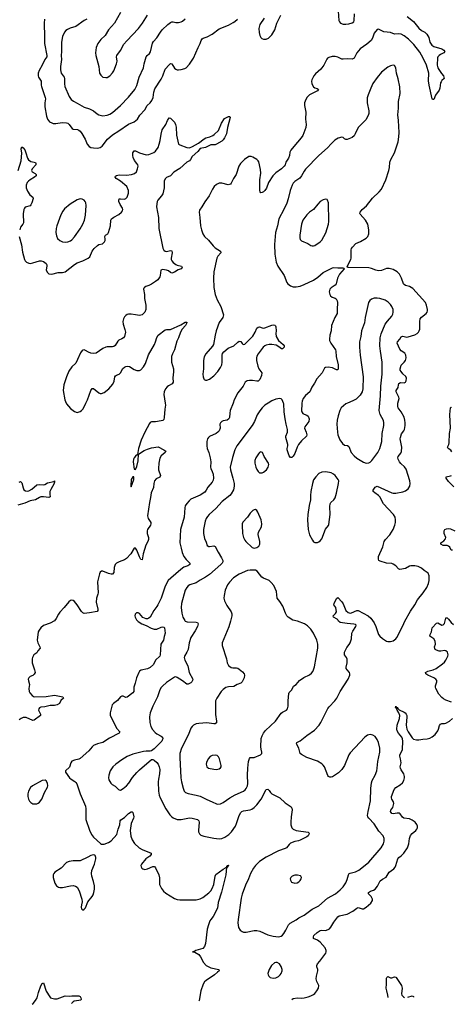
# Model space of a CAD drawing. Header units: inches. Extents: x 1682510 to 1839368, y 640758 to 791543.
# Tile 9 of 186: x 1713076 to 1719470, y 641093 to 655682. Entities that reach past the tile are written whole.
import ezdxf

# ---------------------------------------------------------------- set-up
doc = ezdxf.new("R2010")
doc.units = ezdxf.units.IN
doc.header["$MEASUREMENT"] = 0
doc.layers.add('B7614', color=7, linetype='Continuous')
doc.layers.add('B7615', color=7, linetype='Continuous')

msp = doc.modelspace()

# ---------------------------------------------------------------- linework, layer by layer
at = {"layer": 'B7614', "color": 6}
for points, elevation in [([(1715232, 650000), (1715236, 649970), (1715226, 649910), (1715217, 649790), (1715210, 649758), (1715196, 649744), (1715170, 649736), (1715090, 649722), (1715030, 649723), (1715010, 649712), (1715000, 649700), (1714930, 649570), (1714878, 649450), (1714834, 649330), (1714823, 649237), (1714790, 649214), (1714770, 649190), (1714763, 649170), (1714759, 649130), (1714770, 649022), (1714790, 649015), (1714810, 649063), (1714830, 649146), (1714837, 649243), (1714922, 649298), (1714970, 649320), (1715030, 649338), (1715130, 649351), (1715210, 649310), (1715239, 649290), (1715232, 649270), (1715170, 649220), (1715153, 649187), (1715136, 649110), (1715133, 649033), (1715135, 649010), (1715164, 648930), (1715154, 648906), (1715100, 648880), (1715075, 648850), (1715061, 648810), (1715057, 648750), (1715025, 648670), (1715016, 648604), (1714997, 648530), (1714971, 648330), (1714981, 648290), (1715017, 648230), (1715020, 648210), (1715013, 648190), (1714972, 648130), (1714966, 648110), (1714967, 648070), (1714983, 648010), (1714982, 647978), (1714974, 647950), (1714945, 647895), (1714903, 647770), (1714890, 647677), (1714870, 647685), (1714850, 647721), (1714810, 647820), (1714790, 647852), (1714770, 647852), (1714725, 647770), (1714660, 647700), (1714630, 647678), (1714550, 647649), (1714512, 647628), (1714493, 647610), (1714476, 647564), (1714469, 647491), (1714452, 647468), (1714430, 647467), (1714390, 647477), (1714310, 647512), (1714290, 647510), (1714270, 647495), (1714258, 647470), (1714229, 647351), (1714238, 647190), (1714236, 647170), (1714216, 647110), (1714209, 647050), (1714233, 646950), (1714233, 646927), (1714225, 646915), (1714110, 646891), (1714030, 646885), (1714011, 646891), (1713990, 646912), (1713930, 647013), (1713890, 647059), (1713870, 647075), (1713850, 647082), (1713830, 647078), (1713804, 647056), (1713737, 646970), (1713670, 646905), (1713650, 646876), (1713618, 646810), (1713590, 646776), (1713530, 646742), (1713430, 646706), (1713390, 646672), (1713363, 646637), (1713352, 646610), (1713334, 646490), (1713343, 646450), (1713376, 646390), (1713380, 646370), (1713346, 646330), (1713330, 646303), (1713285, 646270), (1713264, 646230), (1713261, 646210), (1713262, 646150), (1713298, 646050), (1713303, 646010), (1713290, 645983), (1713270, 645967), (1713231, 645949), (1713211, 645930), (1713204, 645910), (1713205, 645885), (1713222, 645830), (1713213, 645770), (1713218, 645730), (1713227, 645710), (1713259, 645670), (1713290, 645649), (1713470, 645656), (1713592, 645672), (1713714, 645650), (1713723, 645630), (1713684, 645596), (1713664, 645550), (1713631, 645530), (1713590, 645519), (1713530, 645522), (1713450, 645499), (1713390, 645494), (1713370, 645484), (1713358, 645470), (1713356, 645450), (1713384, 645390), (1713383, 645370), (1713290, 645301), (1713270, 645297), (1713170, 645341), (1713130, 645343), (1713098, 645330), (1713067, 645310)], 600), ([(1716237, 650000), (1716196, 649890), (1716187, 649850), (1716183, 649790), (1716177, 649770), (1716150, 649749), (1716090, 649738), (1716072, 649730), (1716050, 649711), (1716042, 649690), (1716046, 649630), (1716030, 649590), (1716011, 649569), (1715988, 649552), (1715890, 649506), (1715872, 649490), (1715860, 649470), (1715848, 649430), (1715847, 649367), (1715855, 649330), (1715878, 649270), (1715900, 649190), (1715906, 649130), (1715902, 649050), (1715907, 649030), (1715930, 648988), (1715941, 648950), (1715948, 648890), (1715943, 648857), (1715929, 648830), (1715863, 648757), (1715840, 648710), (1715817, 648683), (1715750, 648639), (1715610, 648577), (1715585, 648555), (1715550, 648511), (1715530, 648477), (1715521, 648450), (1715515, 648310), (1715460, 648130), (1715451, 647930), (1715466, 647850), (1715485, 647785), (1715509, 647730), (1715543, 647683), (1715599, 647630), (1715599, 647610), (1715568, 647592), (1715510, 647570), (1715463, 647537), (1715313, 647407), (1715278, 647370), (1715253, 647330), (1715227, 647273), (1715171, 647109), (1715124, 647010), (1715110, 646986), (1715065, 646930), (1715010, 646829), (1714990, 646812), (1714970, 646802), (1714950, 646802), (1714902, 646822), (1714850, 646881), (1714830, 646893), (1714807, 646893), (1714787, 646873), (1714784, 646850), (1714786, 646830), (1714806, 646790), (1714830, 646765), (1714888, 646728), (1714950, 646705), (1715026, 646666), (1715070, 646652), (1715110, 646653), (1715170, 646681), (1715190, 646685), (1715210, 646681), (1715220, 646670), (1715230, 646590), (1715215, 646545), (1715206, 646490), (1715168, 646430), (1715159, 646270), (1715153, 646250), (1715090, 646190), (1715057, 646130), (1715010, 646084), (1714970, 646063), (1714878, 646042), (1714853, 646027), (1714839, 646010), (1714808, 645932), (1714788, 645850), (1714768, 645792), (1714767, 645730), (1714750, 645710), (1714670, 645646), (1714650, 645641), (1714610, 645660), (1714590, 645659), (1714572, 645650), (1714524, 645596), (1714464, 645550), (1714448, 645530), (1714434, 645490), (1714418, 645410), (1714419, 645370), (1714517, 645177), (1714558, 645130), (1714548, 645110), (1714406, 645034), (1714310, 644973), (1714227, 644953), (1714170, 644926), (1714149, 644910), (1714099, 644850), (1713970, 644735), (1713950, 644723), (1713887, 644710), (1713850, 644694), (1713835, 644670), (1713813, 644607), (1713755, 644550), (1713757, 644530), (1713814, 644450), (1713837, 644430), (1713894, 644394), (1713910, 644379), (1713921, 644361), (1713971, 644211), (1714050, 644030), (1714056, 643990), (1714058, 643830), (1714112, 643672), (1714139, 643610), (1714168, 643568), (1714274, 643474), (1714290, 643465), (1714330, 643466), (1714390, 643490), (1714430, 643515), (1714514, 643610), (1714536, 643690), (1714562, 643750), (1714565, 643810), (1714573, 643827), (1714630, 643861), (1714690, 643918), (1714730, 643947), (1714744, 643944), (1714750, 643937), (1714766, 643870), (1714762, 643850), (1714728, 643770), (1714715, 643670), (1714724, 643584), (1714743, 643530), (1714777, 643477), (1714847, 643410), (1714890, 643385), (1715022, 643330), (1715023, 643323), (1715024, 643310), (1715005, 643290), (1714944, 643250), (1714880, 643170), (1714872, 643150), (1714875, 643130), (1714887, 643110), (1714900, 643100), (1714930, 643090), (1714970, 643100), (1715050, 643134), (1715070, 643136), (1715080, 643130), (1715090, 643116), (1715136, 643010), (1715145, 642965), (1715148, 642870), (1715176, 642810), (1715207, 642770), (1715241, 642741), (1715370, 642661), (1715407, 642647), (1715450, 642641), (1715690, 642640), (1715750, 642655), (1715790, 642677), (1715878, 642742), (1715907, 642773), (1715930, 642810), (1715952, 642868), (1715971, 642990), (1715983, 643017), (1716090, 643096), (1716126, 643114), (1716130, 643120), (1716139, 643121), (1716150, 643151), (1716170, 643152), (1716161, 643130), (1716150, 643118), (1716142, 643118), (1716128, 643010), (1716067, 642753), (1716019, 642601), (1716005, 642515), (1715944, 642396), (1715906, 642350), (1715894, 642330), (1715873, 642270), (1715856, 642204), (1715828, 641992), (1715815, 641950), (1715790, 641921), (1715718, 641902), (1715685, 641890), (1715670, 641879), (1715634, 641870), (1715670, 641863), (1715730, 641833), (1715757, 641797), (1715800, 641710), (1715838, 641670), (1715910, 641634), (1716028, 641608), (1716029, 641590), (1716008, 641570), (1715960, 641530), (1715837, 641443), (1715816, 641424), (1715792, 641390), (1715762, 641290), (1715733, 641147), (1715730, 641139)], 700), ([(1713767, 650000), (1713771, 649991), (1713830, 649923), (1713890, 649876), (1713930, 649864), (1713970, 649875), (1713990, 649889), (1714010, 649913), (1714050, 649985), (1714057, 650000)], 600), ([(1716757, 650000), (1716710, 649970), (1716667, 649933), (1716632, 649888), (1716594, 649826), (1716553, 649730), (1716519, 649670), (1716291, 649369), (1716263, 649310), (1716227, 649193), (1716196, 649050), (1716197, 649010), (1716235, 648890), (1716253, 648810), (1716254, 648770), (1716242, 648718), (1716210, 648656), (1716190, 648630), (1716075, 648545), (1715983, 648437), (1715885, 648350), (1715859, 648321), (1715840, 648290), (1715826, 648254), (1715798, 648130), (1715798, 648070), (1715813, 647993), (1715839, 647939), (1715852, 647892), (1715876, 647876), (1715890, 647875), (1715950, 647886), (1715970, 647877), (1716015, 647790), (1716068, 647710), (1716085, 647670), (1716084, 647650), (1716075, 647630), (1716058, 647610), (1715890, 647460), (1715830, 647420), (1715750, 647379), (1715690, 647337), (1715599, 647310), (1715570, 647293), (1715550, 647269), (1715530, 647229), (1715471, 647030), (1715467, 646970), (1715477, 646890), (1715493, 646830), (1715521, 646781), (1715530, 646770), (1715559, 646759), (1715693, 646753), (1715708, 646748), (1715721, 646730), (1715708, 646690), (1715674, 646626), (1715612, 646530), (1715587, 646450), (1715570, 646350), (1715554, 646310), (1715517, 646250), (1715514, 646230), (1715524, 646190), (1715567, 646107), (1715586, 646010), (1715639, 645910), (1715638, 645890), (1715628, 645870), (1715610, 645854), (1715570, 645837), (1715550, 645837), (1715490, 645885), (1715448, 645908), (1715410, 645937), (1715390, 645943), (1715370, 645941), (1715250, 645861), (1715190, 645809), (1715170, 645785), (1715151, 645750), (1715118, 645650), (1715051, 645510), (1715011, 645410), (1714998, 645350), (1715004, 645270), (1715019, 645210), (1715045, 645165), (1715082, 645122), (1715110, 645100), (1715170, 645068), (1715191, 645051), (1715195, 645030), (1715180, 644990), (1715070, 644876), (1715030, 644848), (1715010, 644842), (1714950, 644843), (1714910, 644837), (1714750, 644798), (1714670, 644763), (1714590, 644713), (1714502, 644650), (1714458, 644610), (1714415, 644550), (1714396, 644490), (1714393, 644450), (1714399, 644419), (1714410, 644392), (1714425, 644370), (1714446, 644350), (1714490, 644323), (1714538, 644278), (1714550, 644269), (1714570, 644268), (1714610, 644288), (1714660, 644330), (1714692, 644370), (1714747, 644453), (1714811, 644529), (1714850, 644569), (1715030, 644718), (1715050, 644719), (1715070, 644711), (1715110, 644676), (1715126, 644650), (1715142, 644610), (1715150, 644570), (1715149, 644510), (1715131, 644430), (1715128, 644390), (1715132, 644250), (1715142, 644190), (1715158, 644150), (1715241, 643990), (1715299, 643899), (1715329, 643869), (1715350, 643854), (1715410, 643831), (1715470, 643830), (1715590, 643857), (1715632, 643852), (1715710, 643829), (1715731, 643811), (1715736, 643790), (1715724, 643670), (1715727, 643647), (1715738, 643618), (1715761, 643601), (1715805, 643585), (1715953, 643553), (1716030, 643544), (1716070, 643549), (1716113, 643567), (1716176, 643610), (1716214, 643650), (1716272, 643730), (1716290, 643770), (1716326, 643890), (1716350, 643933), (1716369, 643951), (1716390, 643959), (1716490, 643973), (1716516, 643984), (1716550, 644008), (1716591, 644050), (1716653, 644130), (1716730, 644274), (1716750, 644280), (1716770, 644262), (1716790, 644230), (1716810, 644210), (1716930, 644154), (1717010, 644079), (1717097, 644017), (1717110, 643997), (1717113, 643973), (1717096, 643870), (1717093, 643790), (1717094, 643750), (1717108, 643710), (1717130, 643687), (1717170, 643668), (1717350, 643642), (1717363, 643630), (1717360, 643610), (1717349, 643590), (1717330, 643576), (1717230, 643525), (1717206, 643514), (1717150, 643507), (1717090, 643478), (1717070, 643463), (1717027, 643413), (1717010, 643400), (1716910, 643368), (1716730, 643275), (1716630, 643207), (1716571, 643149), (1716542, 643110), (1716497, 643030), (1716466, 642950), (1716422, 642858), (1716370, 642724), (1716356, 642664), (1716311, 642350), (1716310, 642298), (1716319, 642230), (1716341, 642190), (1716370, 642170), (1716390, 642164), (1716430, 642161), (1716550, 642184), (1716590, 642184), (1716634, 642174), (1716750, 642124), (1716830, 642101), (1716909, 642091), (1716930, 642095), (1716950, 642104), (1716970, 642119), (1716990, 642144), (1717020, 642190), (1717059, 642270), (1717083, 642297), (1717170, 642346), (1717210, 642375), (1717290, 642412), (1717410, 642501), (1717507, 642553), (1717636, 642664), (1717753, 642730), (1717826, 642790), (1717868, 642832), (1717908, 642892), (1717930, 642943), (1717947, 643010), (1717959, 643030), (1717970, 643037), (1718050, 643057), (1718099, 643081), (1718146, 643114), (1718250, 643200), (1718430, 643410), (1718464, 643470), (1718474, 643510), (1718475, 643550), (1718460, 643590), (1718398, 643658), (1718330, 643766), (1718248, 643850), (1718235, 643870), (1718231, 643890), (1718239, 643950), (1718274, 644110), (1718279, 644290), (1718287, 644373), (1718298, 644410), (1718344, 644490), (1718366, 644550), (1718374, 644590), (1718380, 644690), (1718414, 644830), (1718411, 644890), (1718393, 644970), (1718370, 645018), (1718340, 645060), (1718310, 645082), (1718270, 645090), (1718230, 645082), (1718190, 645051), (1717970, 644821), (1717951, 644789), (1717888, 644630), (1717848, 644572), (1717797, 644523), (1717710, 644465), (1717690, 644457), (1717670, 644457), (1717650, 644469), (1717641, 644481), (1717590, 644610), (1717574, 644634), (1717550, 644658), (1717490, 644696), (1717330, 644751), (1717250, 644794), (1717230, 644810), (1717214, 644890), (1717178, 644950), (1717183, 644970), (1717230, 644996), (1717330, 645078), (1717445, 645155), (1717513, 645230), (1717539, 645270), (1717642, 645478), (1717659, 645501), (1717745, 645590), (1717775, 645630), (1717823, 645730), (1717940, 645910), (1717966, 645970), (1717967, 645990), (1717962, 646010), (1717926, 646050), (1717915, 646070), (1717915, 646090), (1717930, 646150), (1717928, 646208), (1717920, 646230), (1717890, 646270), (1717887, 646310), (1717921, 646379), (1717958, 646422), (1717974, 646450), (1717993, 646510), (1717995, 646590), (1718010, 646623), (1718058, 646690), (1718060, 646710), (1718050, 646720), (1718027, 646727), (1717930, 646734), (1717825, 646750), (1717798, 646770), (1717791, 646790), (1717781, 646801), (1717724, 646830), (1717721, 646850), (1717757, 646883), (1717768, 646910), (1717758, 646970), (1717730, 647010), (1717733, 647030), (1717770, 647106), (1717790, 647122), (1717850, 647056), (1717870, 647027), (1717910, 646930), (1717940, 646900), (1717970, 646890), (1717990, 646892), (1718070, 646930), (1718090, 646930), (1718241, 646850), (1718276, 646816), (1718327, 646747), (1718353, 646693), (1718394, 646574), (1718410, 646547), (1718450, 646511), (1718510, 646474), (1718530, 646467), (1718571, 646469), (1718610, 646480), (1718630, 646491), (1718650, 646509), (1718664, 646530), (1718750, 646701), (1718780, 646770), (1718864, 646916), (1718929, 647011), (1718970, 647088), (1719055, 647190), (1719109, 647270), (1719134, 647330), (1719143, 647370), (1719144, 647444), (1719130, 647480), (1719070, 647520), (1719030, 647554), (1718981, 647581), (1718932, 647592), (1718870, 647591), (1718850, 647585), (1718790, 647551), (1718710, 647537), (1718687, 647547), (1718648, 647590), (1718610, 647616), (1718590, 647623), (1718510, 647628), (1718418, 647658), (1718398, 647670), (1718390, 647690), (1718393, 647730), (1718454, 647870), (1718478, 647950), (1718498, 647982), (1718561, 648050), (1718611, 648130), (1718635, 648190), (1718644, 648230), (1718646, 648270), (1718638, 648310), (1718616, 648350), (1718534, 648434), (1718468, 648510), (1718410, 648611), (1718390, 648632), (1718336, 648670), (1718315, 648690), (1718312, 648710), (1718343, 648757), (1718370, 648768), (1718590, 648672), (1718610, 648667), (1718650, 648665), (1718750, 648685), (1718790, 648700), (1718831, 648729), (1718854, 648770), (1718861, 648810), (1718856, 648850), (1718800, 649020), (1718778, 649058), (1718725, 649105), (1718704, 649130), (1718682, 649170), (1718680, 649190), (1718685, 649210), (1718723, 649257), (1718735, 649285), (1718736, 649350), (1718715, 649470), (1718717, 649490), (1718735, 649545), (1718769, 649590), (1718776, 649610), (1718787, 649670), (1718788, 649710), (1718784, 649750), (1718772, 649792), (1718730, 649870), (1718683, 649930), (1718678, 649950), (1718677, 649990), (1718679, 650000)], 800), ([(1717256, 650000), (1717254, 649990), (1717250, 649888), (1717256, 649870), (1717270, 649849), (1717290, 649837), (1717330, 649823), (1717349, 649809), (1717364, 649770), (1717360, 649730), (1717313, 649670), (1717301, 649650), (1717297, 649630), (1717322, 649570), (1717332, 649530), (1717325, 649510), (1717250, 649441), (1717207, 649390), (1717185, 649350), (1717150, 649255), (1717130, 649217), (1717110, 649193), (1717090, 649194), (1717070, 649221), (1717038, 649310), (1717038, 649330), (1717050, 649370), (1717049, 649390), (1717021, 649490), (1717021, 649510), (1717044, 649570), (1717046, 649610), (1717022, 649690), (1717008, 649768), (1716995, 649870), (1716990, 649990), (1716986, 650000)], 800), ([(1717932, 650000), (1717910, 649991), (1717841, 649930), (1717818, 649890), (1717792, 649810), (1717780, 649750), (1717775, 649690), (1717782, 649570), (1717789, 649530), (1717819, 649459), (1717860, 649400), (1717890, 649377), (1717932, 649372), (1717950, 649360), (1717988, 649268), (1718030, 649219), (1718070, 649183), (1718170, 649127), (1718210, 649111), (1718250, 649117), (1718270, 649128), (1718293, 649150), (1718384, 649270), (1718413, 649327), (1718442, 649430), (1718448, 649550), (1718470, 649670), (1718471, 649710), (1718464, 649744), (1718415, 649830), (1718401, 649890), (1718411, 650000)], 900), ([(1719478, 649278), (1719463, 649303), (1719424, 649330), (1719414, 649350), (1719434, 649386), (1719439, 649410), (1719444, 649550), (1719460, 649630), (1719448, 649832), (1719458, 649930), (1719470, 649943), (1719475, 649935)], 700), ([(1713070, 648829), (1713090, 648839), (1713110, 648821), (1713126, 648746), (1713138, 648718), (1713160, 648700), (1713190, 648694), (1713210, 648699), (1713256, 648724), (1713330, 648788), (1713370, 648794), (1713431, 648789), (1713450, 648795), (1713490, 648820), (1713580, 648840), (1713591, 648850), (1713594, 648834), (1713585, 648810), (1713538, 648722), (1713525, 648690), (1713522, 648650), (1713527, 648610), (1713510, 648600), (1713430, 648612), (1713390, 648610), (1713370, 648603), (1713312, 648568), (1713230, 648554), (1713150, 648520), (1713050, 648490)], 500), ([(1719510, 648760), (1719430, 648840), (1719393, 648890), (1719396, 648910), (1719459, 648921), (1719472, 648928)], 700), ([(1719490, 647822), (1719470, 647822), (1719447, 647867), (1719430, 647882), (1719410, 647889), (1719352, 647892), (1719314, 647910), (1719314, 647930), (1719358, 647962), (1719385, 647990), (1719388, 648010), (1719367, 648070), (1719364, 648090), (1719364, 648110), (1719376, 648130), (1719401, 648139), (1719430, 648143), (1719458, 648138), (1719524, 648110)], 700), ([(1719474, 645570), (1719390, 645600), (1719357, 645617), (1719330, 645639), (1719286, 645686), (1719241, 645770), (1719235, 645790), (1719237, 645810), (1719256, 645870), (1719254, 645890), (1719239, 645910), (1719211, 645930), (1719123, 645970), (1719095, 645990), (1719090, 646010), (1719124, 646030), (1719200, 646050), (1719248, 646070), (1719342, 646138), (1719370, 646164), (1719387, 646190), (1719419, 646250), (1719423, 646270), (1719413, 646310), (1719390, 646332), (1719370, 646334), (1719317, 646323), (1719290, 646323), (1719250, 646339), (1719232, 646350), (1719224, 646364), (1719223, 646390), (1719235, 646430), (1719232, 646472), (1719211, 646510), (1719151, 646550), (1719155, 646570), (1719176, 646610), (1719187, 646673), (1719250, 646742), (1719270, 646745), (1719330, 646713), (1719350, 646714), (1719370, 646733), (1719387, 646813), (1719390, 646818), (1719401, 646819), (1719410, 646820), (1719430, 646801), (1719468, 646750), (1719501, 646721)], 700), ([(1717110, 641165), (1717130, 641178), (1717190, 641189), (1717255, 641185), (1717290, 641188), (1717350, 641201), (1717390, 641216), (1717430, 641237), (1717450, 641254), (1717480, 641290), (1717501, 641330), (1717507, 641370), (1717480, 641430), (1717470, 641470), (1717473, 641510), (1717493, 641590), (1717491, 641610), (1717476, 641650), (1717476, 641670), (1717486, 641690), (1717523, 641730), (1717610, 641850), (1717617, 641870), (1717616, 641890), (1717600, 641930), (1717530, 642014), (1717490, 642044), (1717430, 642070), (1717427, 642090), (1717436, 642110), (1717483, 642157), (1717530, 642186), (1717550, 642189), (1717610, 642186), (1717664, 642210), (1717686, 642234), (1717730, 642310), (1717790, 642387), (1717810, 642405), (1717930, 642430), (1718010, 642472), (1718070, 642519), (1718090, 642525), (1718150, 642507), (1718170, 642508), (1718210, 642531), (1718278, 642590), (1718302, 642630), (1718303, 642650), (1718281, 642690), (1718245, 642730), (1718244, 642750), (1718273, 642767), (1718317, 642783), (1718340, 642800), (1718377, 642843), (1718418, 642922), (1718450, 642946), (1718505, 642975), (1718549, 643051), (1718618, 643102), (1718637, 643123), (1718651, 643150), (1718676, 643250), (1718691, 643269), (1718728, 643292), (1718767, 643330), (1718819, 643410), (1718842, 643470), (1718851, 643550), (1718866, 643594), (1718890, 643624), (1718947, 643670), (1718961, 643690), (1718968, 643710), (1718968, 643730), (1718959, 643759), (1718934, 643790), (1718890, 643823), (1718850, 643843), (1718768, 643850), (1718746, 643866), (1718715, 643915), (1718703, 643923), (1718670, 643927), (1718610, 643916), (1718590, 643922), (1718571, 643950), (1718577, 643970), (1718603, 644010), (1718617, 644070), (1718615, 644095), (1718588, 644130), (1718582, 644150), (1718586, 644170), (1718625, 644275), (1718650, 644307), (1718714, 644346), (1718745, 644375), (1718766, 644410), (1718776, 644450), (1718776, 644470), (1718766, 644506), (1718727, 644567), (1718717, 644590), (1718714, 644610), (1718729, 644670), (1718719, 644730), (1718706, 644770), (1718707, 644790), (1718738, 644842), (1718748, 644870), (1718752, 644990), (1718746, 645026), (1718736, 645050), (1718689, 645110), (1718670, 645147), (1718665, 645170), (1718669, 645231), (1718701, 645330), (1718708, 645370), (1718694, 645414), (1718670, 645450), (1718659, 645478), (1718646, 645490), (1718649, 645510), (1718656, 645496), (1718670, 645490), (1718676, 645476), (1718698, 645458), (1718770, 645423), (1718787, 645410), (1718803, 645390), (1718810, 645370), (1718812, 645350), (1718800, 645230), (1718811, 645170), (1718830, 645131), (1718890, 645039), (1718910, 645023), (1718953, 645013), (1718990, 645013), (1719050, 645023), (1719113, 645027), (1719150, 645036), (1719186, 645054), (1719230, 645092), (1719270, 645144), (1719283, 645170), (1719298, 645222), (1719310, 645246), (1719330, 645256), (1719370, 645254), (1719390, 645259), (1719444, 645290), (1719489, 645330)], 700), ([(1718535, 641192), (1718531, 641230), (1718513, 641290), (1718507, 641330), (1718512, 641390), (1718510, 641478), (1718514, 641490), (1718530, 641505), (1718570, 641483), (1718590, 641484), (1718630, 641500), (1718650, 641496), (1718655, 641490), (1718732, 641370), (1718741, 641330), (1718733, 641250), (1718739, 641230), (1718763, 641203), (1718778, 641196)], 600), ([(1713262, 641093), (1713275, 641105), (1713312, 641148), (1713334, 641190), (1713354, 641270), (1713390, 641365), (1713410, 641400), (1713430, 641411), (1713467, 641287), (1713522, 641202), (1713531, 641191), (1713550, 641183), (1713594, 641174), (1713630, 641174), (1713750, 641217), (1713810, 641213), (1713850, 641218), (1713950, 641217), (1713970, 641210), (1713982, 641190), (1713987, 641170), (1713984, 641156), (1713953, 641147), (1713881, 641138), (1713869, 641131), (1713842, 641104)], 600), ([(1718827, 641197), (1718890, 641220), (1718910, 641210), (1718908, 641199)], 600)]:
    msp.add_lwpolyline(points, dxfattribs=dict(at, elevation=elevation))
for points, elevation in [([(1716650, 649280), (1716630, 649270), (1716612, 649250), (1716576, 649190), (1716562, 649150), (1716559, 649110), (1716573, 649053), (1716590, 649016), (1716610, 648987), (1716630, 648970), (1716646, 648966), (1716670, 648969), (1716690, 648978), (1716732, 649010), (1716756, 649050), (1716765, 649090), (1716760, 649110), (1716699, 649210), (1716673, 649270)], 900), ([(1717610, 648982), (1717550, 648977), (1717510, 648957), (1717461, 648910), (1717430, 648862), (1717414, 648810), (1717389, 648690), (1717383, 648630), (1717385, 648570), (1717366, 648486), (1717345, 648350), (1717341, 648270), (1717350, 648130), (1717370, 648051), (1717412, 647970), (1717430, 647945), (1717450, 647936), (1717470, 647934), (1717490, 647937), (1717510, 647946), (1717530, 647962), (1717553, 647990), (1717609, 648131), (1717652, 648188), (1717658, 648202), (1717676, 648350), (1717669, 648470), (1717674, 648506), (1717687, 648530), (1717732, 648568), (1717750, 648598), (1717772, 648668), (1717801, 648810), (1717803, 648850), (1717796, 648870), (1717750, 648930), (1717725, 648950), (1717690, 648967)], 900), ([(1714750, 648909), (1714729, 648869), (1714722, 648782), (1714723, 648770), (1714730, 648758), (1714768, 648870), (1714768, 648908)], 600), ([(1716570, 648424), (1716550, 648420), (1716530, 648409), (1716490, 648368), (1716450, 648312), (1716382, 648238), (1716372, 648210), (1716371, 648190), (1716379, 648070), (1716391, 648010), (1716410, 647969), (1716424, 647950), (1716519, 647859), (1716550, 647850), (1716590, 647862), (1716617, 647883), (1716634, 647910), (1716633, 647950), (1716607, 648053), (1716614, 648090), (1716658, 648170), (1716665, 648210), (1716654, 648270), (1716604, 648384), (1716590, 648411)], 900), ([(1716568, 647528), (1716490, 647528), (1716450, 647520), (1716330, 647465), (1716244, 647410), (1716184, 647350), (1716155, 647310), (1716121, 647230), (1716103, 647150), (1716102, 647110), (1716112, 647070), (1716144, 647004), (1716207, 646907), (1716217, 646877), (1716218, 646850), (1716201, 646770), (1716173, 646687), (1716074, 646450), (1716078, 646410), (1716139, 646210), (1716152, 646152), (1716172, 646112), (1716210, 646081), (1716236, 646076), (1716290, 646080), (1716310, 646074), (1716330, 646061), (1716379, 646019), (1716401, 645990), (1716407, 645970), (1716402, 645930), (1716371, 645870), (1716350, 645850), (1716300, 645830), (1716250, 645801), (1716170, 645798), (1716132, 645788), (1716090, 645759), (1716061, 645730), (1715997, 645630), (1715979, 645590), (1715975, 645570), (1715975, 645385), (1715992, 645288), (1715990, 645265), (1715970, 645250), (1715950, 645247), (1715850, 645263), (1715730, 645256), (1715690, 645249), (1715650, 645230), (1715629, 645210), (1715614, 645186), (1715579, 645090), (1715474, 644890), (1715451, 644810), (1715447, 644750), (1715461, 644450), (1715471, 644391), (1715496, 644296), (1715515, 644250), (1715532, 644232), (1715570, 644214), (1715690, 644194), (1715750, 644175), (1715850, 644125), (1715930, 644094), (1715990, 644061), (1716010, 644057), (1716050, 644063), (1716090, 644082), (1716189, 644151), (1716270, 644198), (1716391, 644250), (1716417, 644270), (1716433, 644290), (1716450, 644330), (1716456, 644364), (1716452, 644490), (1716456, 644590), (1716468, 644692), (1716483, 644737), (1716491, 644749), (1716550, 644750), (1716644, 644790), (1716662, 644810), (1716664, 644830), (1716653, 644873), (1716650, 644910), (1716655, 645030), (1716668, 645070), (1716689, 645111), (1716718, 645150), (1716866, 645290), (1716950, 645407), (1716970, 645422), (1717028, 645450), (1717046, 645470), (1717056, 645510), (1717054, 645590), (1717062, 645698), (1717068, 645712), (1717107, 645753), (1717133, 645807), (1717170, 645831), (1717221, 645890), (1717286, 645934), (1717370, 645977), (1717400, 646000), (1717417, 646023), (1717431, 646050), (1717445, 646095), (1717495, 646370), (1717493, 646427), (1717480, 646490), (1717430, 646591), (1717391, 646650), (1717339, 646699), (1717294, 646730), (1717190, 646771), (1717124, 646784), (1717056, 646830), (1717035, 646850), (1717013, 646890), (1716977, 646990), (1716930, 647061), (1716891, 647110), (1716883, 647210), (1716840, 647300), (1716804, 647344), (1716771, 647370), (1716687, 647407), (1716663, 647423), (1716593, 647513)], 900), ([(1715970, 644785), (1715930, 644780), (1715897, 644763), (1715869, 644731), (1715842, 644678), (1715838, 644650), (1715851, 644611), (1715874, 644594), (1715950, 644576), (1715990, 644574), (1716030, 644582), (1716050, 644597), (1716059, 644610), (1716062, 644630), (1716037, 644730), (1716022, 644762), (1716000, 644780)], 1000), ([(1713453, 644413), (1713410, 644411), (1713268, 644332), (1713237, 644303), (1713206, 644250), (1713197, 644210), (1713196, 644170), (1713208, 644130), (1713223, 644103), (1713241, 644081), (1713270, 644065), (1713330, 644064), (1713350, 644072), (1713370, 644087), (1713406, 644134), (1713446, 644230), (1713487, 644310), (1713491, 644331), (1713488, 644370), (1713470, 644405)], 700), ([(1714170, 643308), (1714130, 643297), (1714087, 643273), (1713970, 643219), (1713870, 643217), (1713810, 643207), (1713770, 643193), (1713689, 643110), (1713598, 643050), (1713580, 643030), (1713573, 643010), (1713573, 642970), (1713597, 642890), (1713621, 642850), (1713649, 642829), (1713670, 642823), (1713710, 642822), (1713830, 642848), (1713870, 642852), (1713905, 642845), (1713928, 642828), (1713955, 642775), (1713998, 642650), (1714001, 642610), (1713990, 642569), (1713987, 642530), (1713990, 642507), (1714010, 642488), (1714030, 642500), (1714050, 642524), (1714088, 642610), (1714151, 642690), (1714165, 642715), (1714175, 642750), (1714182, 642798), (1714182, 642850), (1714170, 642910), (1714145, 642990), (1714139, 643030), (1714146, 643074), (1714185, 643170), (1714205, 643250), (1714204, 643270), (1714196, 643296), (1714190, 643302)], 700), ([(1717190, 643006), (1717150, 643004), (1717111, 642990), (1717092, 642970), (1717085, 642950), (1717086, 642930), (1717104, 642904), (1717150, 642890), (1717185, 642895), (1717210, 642906), (1717230, 642925), (1717246, 642950), (1717251, 642970), (1717243, 642990), (1717235, 642995)], 900), ([(1716870, 641711), (1716850, 641705), (1716805, 641670), (1716770, 641610), (1716753, 641550), (1716756, 641530), (1716765, 641510), (1716789, 641489), (1716830, 641478), (1716870, 641483), (1716910, 641505), (1716937, 641530), (1716951, 641550), (1716966, 641590), (1716966, 641610), (1716950, 641654), (1716923, 641690), (1716890, 641711)], 800)]:
    msp.add_lwpolyline(points, close=True, dxfattribs=dict(at, elevation=elevation))
at = {"layer": 'B7615', "color": 6}
for points, elevation in [([(1717794, 655810), (1717806, 655670), (1717813, 655650), (1717830, 655633), (1717870, 655616), (1717910, 655614), (1717950, 655620), (1718004, 655636), (1718027, 655650), (1718032, 655670), (1718036, 655770)], 700), ([(1713445, 655690), (1713438, 655630), (1713446, 655426), (1713443, 655330), (1713478, 655150), (1713476, 655130), (1713448, 655090), (1713411, 655009), (1713366, 654930), (1713352, 654890), (1713349, 654850), (1713354, 654830), (1713395, 654770), (1713394, 654710), (1713398, 654690), (1713455, 654530), (1713459, 654510), (1713448, 654450), (1713449, 654390), (1713475, 654255), (1713490, 654210), (1713519, 654170), (1713550, 654152), (1713570, 654145), (1713610, 654143), (1713703, 654157), (1713770, 654154), (1713790, 654147), (1713810, 654130), (1713833, 654093), (1713855, 654070), (1713870, 654061), (1713934, 654054), (1713950, 654047), (1713970, 654030), (1713996, 653996), (1714045, 653910), (1714076, 653836), (1714104, 653804), (1714130, 653789), (1714170, 653782), (1714230, 653780), (1714270, 653789), (1714297, 653810), (1714376, 653910), (1714450, 653974), (1714547, 654033), (1714688, 654132), (1714774, 654170), (1714820, 654210), (1714854, 654266), (1714930, 654347), (1714966, 654410), (1715010, 654450), (1715035, 654485), (1715055, 654530), (1715063, 654610), (1715080, 654660), (1715170, 654799), (1715195, 654850), (1715232, 654948), (1715290, 655014), (1715310, 655033), (1715330, 655029), (1715370, 654963), (1715390, 654947), (1715410, 654940), (1715430, 654937), (1715470, 654943), (1715521, 654959), (1715543, 654970), (1715590, 655021), (1715650, 655111), (1715718, 655270), (1715749, 655330), (1715765, 655375), (1715781, 655399), (1715793, 655407), (1715856, 655430), (1715930, 655469), (1716030, 655548), (1716170, 655602), (1716241, 655639), (1716265, 655655), (1716301, 655690)], 700), ([(1714070, 655689), (1714030, 655670), (1713910, 655582), (1713823, 655557), (1713782, 655538), (1713760, 655520), (1713742, 655498), (1713710, 655431), (1713697, 655350), (1713697, 655210), (1713693, 655150), (1713696, 655090), (1713679, 654990), (1713679, 654939), (1713693, 654890), (1713733, 654830), (1713738, 654810), (1713738, 654730), (1713746, 654690), (1713810, 654543), (1713840, 654500), (1713873, 654473), (1713930, 654445), (1714030, 654385), (1714110, 654362), (1714170, 654332), (1714226, 654286), (1714250, 654273), (1714310, 654259), (1714370, 654267), (1714410, 654284), (1714450, 654309), (1714569, 654410), (1714686, 654534), (1714781, 654650), (1714810, 654708), (1714847, 654830), (1714909, 654970), (1714921, 655030), (1714951, 655130), (1714964, 655150), (1714998, 655182), (1715012, 655208), (1715044, 655336), (1715059, 655361), (1715110, 655413), (1715161, 655499), (1715186, 655530), (1715270, 655610), (1715310, 655640), (1715330, 655648), (1715349, 655649), (1715390, 655643), (1715430, 655643), (1715470, 655651), (1715490, 655660), (1715530, 655695)], 800), ([(1714572, 655790), (1714483, 655630), (1714391, 655530), (1714344, 655450), (1714279, 655390), (1714235, 655330), (1714210, 655270), (1714202, 655230), (1714201, 655190), (1714206, 655150), (1714247, 654990), (1714261, 654890), (1714278, 654858), (1714310, 654833), (1714350, 654824), (1714370, 654828), (1714410, 654851), (1714450, 654894), (1714470, 654924), (1714509, 655030), (1714518, 655070), (1714509, 655130), (1714513, 655150), (1714570, 655226), (1714621, 655319), (1714662, 655370), (1714835, 655550), (1714896, 655630), (1714970, 655750)], 900), ([(1718815, 655730), (1718910, 655655), (1718990, 655556), (1719030, 655523), (1719076, 655496), (1719107, 655467), (1719137, 655417), (1719152, 655350), (1719184, 655304), (1719210, 655285), (1719331, 655250), (1719358, 655230), (1719375, 655210), (1719362, 655190), (1719310, 655166), (1719289, 655151), (1719269, 655131), (1719264, 655116), (1719263, 655010), (1719272, 654970), (1719284, 654944), (1719323, 654883), (1719354, 654850), (1719365, 654810), (1719330, 654779), (1719318, 654762), (1719312, 654748), (1719300, 654670), (1719290, 654636), (1719238, 654562), (1719210, 654499), (1719190, 654502), (1719187, 654510), (1719140, 654710), (1719135, 654775), (1719137, 654890), (1719101, 655010), (1719052, 655112), (1719002, 655202), (1718914, 655314), (1718836, 655396), (1718770, 655445), (1718730, 655466), (1718690, 655472), (1718630, 655469), (1718570, 655490), (1718470, 655503), (1718390, 655540), (1718370, 655535), (1718330, 655484), (1718303, 655410), (1718284, 655376), (1718220, 655320), (1718118, 655250), (1718072, 655190), (1718030, 655110), (1718001, 655099), (1717930, 655104), (1717870, 655095), (1717850, 655098), (1717790, 655126), (1717750, 655138), (1717705, 655135), (1717658, 655122), (1717637, 655110), (1717624, 655096), (1717583, 655010), (1717537, 654950), (1717459, 654881), (1717432, 654848), (1717402, 654790), (1717399, 654770), (1717404, 654730), (1717430, 654685), (1717450, 654673), (1717483, 654663), (1717502, 654650), (1717489, 654630), (1717370, 654570), (1717331, 654530), (1717304, 654476), (1717297, 654450), (1717297, 654410), (1717315, 654310), (1717311, 654210), (1717322, 654130), (1717314, 654086), (1717270, 653967), (1717248, 653930), (1717190, 653869), (1717138, 653802), (1717091, 653749), (1717079, 653721), (1717071, 653670), (1717058, 653630), (1717021, 653570), (1717008, 653530), (1716996, 653510), (1716955, 653470), (1716870, 653414), (1716827, 653370), (1716762, 653270), (1716732, 653188), (1716709, 653150), (1716690, 653132), (1716670, 653122), (1716650, 653118), (1716640, 653130), (1716633, 653153), (1716636, 653310), (1716649, 653410), (1716643, 653463), (1716617, 653577), (1716610, 653590), (1716589, 653609), (1716530, 653645), (1716505, 653655), (1716470, 653654), (1716407, 653610), (1716348, 653550), (1716325, 653510), (1716284, 653390), (1716246, 653330), (1716210, 653258), (1716197, 653243), (1716167, 653233), (1716070, 653260), (1716030, 653258), (1715990, 653239), (1715959, 653210), (1715931, 653170), (1715881, 653070), (1715818, 652982), (1715777, 652910), (1715742, 652858), (1715735, 652830), (1715747, 652750), (1715754, 652630), (1715768, 652570), (1715790, 652510), (1715815, 652470), (1715873, 652413), (1715941, 652330), (1715970, 652303), (1716050, 652250), (1716057, 652230), (1716010, 652178), (1715997, 652150), (1715953, 651947), (1715946, 651850), (1715954, 651714), (1715973, 651610), (1716000, 651530), (1716055, 651430), (1716095, 651310), (1716093, 651290), (1716084, 651270), (1716030, 651193), (1715985, 651070), (1715970, 651010), (1715947, 650870), (1715934, 650846), (1715834, 650730), (1715811, 650689), (1715800, 650630), (1715797, 650510), (1715790, 650430), (1715793, 650390), (1715802, 650362), (1715810, 650350), (1715830, 650339), (1715850, 650340), (1715890, 650356), (1715950, 650403), (1716013, 650470), (1716053, 650530), (1716070, 650570), (1716077, 650610), (1716074, 650710), (1716083, 650737), (1716101, 650759), (1716165, 650815), (1716250, 650852), (1716310, 650906), (1716330, 650918), (1716350, 650912), (1716370, 650882), (1716389, 650869), (1716410, 650873), (1716530, 650992), (1716565, 651050), (1716590, 651110), (1716610, 651128), (1716630, 651129), (1716670, 651115), (1716690, 651113), (1716710, 651117), (1716810, 651156), (1716830, 651161), (1716858, 651158), (1716868, 651148), (1716873, 651133), (1716874, 651070), (1716870, 651030), (1716875, 650990), (1716909, 650929), (1716979, 650870), (1716994, 650850), (1716995, 650830), (1716970, 650804), (1716953, 650807), (1716916, 650836), (1716878, 650858), (1716810, 650869), (1716770, 650868), (1716730, 650860), (1716707, 650850), (1716683, 650830), (1716608, 650730), (1716590, 650697), (1716582, 650670), (1716584, 650630), (1716602, 650550), (1716620, 650510), (1716662, 650450), (1716659, 650410), (1716635, 650350), (1716610, 650327), (1716590, 650324), (1716524, 650336), (1716482, 650338), (1716445, 650330), (1716417, 650310), (1716387, 650250), (1716310, 650154), (1716256, 650050), (1716237, 650000)], 700), ([(1716697, 655703), (1716634, 655610), (1716620, 655550), (1716626, 655490), (1716635, 655450), (1716650, 655418), (1716664, 655404), (1716690, 655393), (1716710, 655392), (1716730, 655395), (1716761, 655410), (1716810, 655459), (1716855, 655530), (1716888, 655632), (1716945, 655750)], 700), ([(1718679, 650000), (1718698, 650070), (1718694, 650090), (1718653, 650170), (1718654, 650186), (1718683, 650230), (1718687, 650270), (1718695, 650290), (1718716, 650304), (1718770, 650302), (1718791, 650309), (1718803, 650330), (1718807, 650370), (1718797, 650397), (1718750, 650437), (1718727, 650467), (1718715, 650490), (1718713, 650510), (1718730, 650561), (1718774, 650606), (1718790, 650630), (1718801, 650670), (1718799, 650710), (1718782, 650742), (1718730, 650777), (1718710, 650800), (1718670, 650890), (1718671, 650909), (1718709, 650950), (1718730, 650985), (1718738, 650990), (1718750, 650994), (1718810, 650979), (1718830, 650982), (1718929, 651011), (1718963, 651030), (1718984, 651050), (1718995, 651070), (1719003, 651097), (1719002, 651210), (1719010, 651250), (1719030, 651273), (1719099, 651330), (1719112, 651350), (1719117, 651370), (1719116, 651390), (1719103, 651450), (1719087, 651490), (1718899, 651699), (1718851, 651731), (1718790, 651746), (1718770, 651757), (1718761, 651770), (1718734, 651854), (1718704, 651910), (1718670, 651944), (1718610, 651979), (1718550, 651996), (1718510, 651996), (1718436, 651964), (1718390, 651960), (1718350, 651971), (1718290, 651997), (1718250, 652007), (1717948, 652008), (1717932, 652012), (1717926, 652026), (1717983, 652130), (1717987, 652150), (1717985, 652210), (1717989, 652270), (1717994, 652290), (1718006, 652310), (1718056, 652364), (1718126, 652394), (1718210, 652444), (1718233, 652470), (1718247, 652510), (1718249, 652570), (1718234, 652650), (1718200, 652710), (1718121, 652801), (1718116, 652810), (1718119, 652830), (1718152, 652870), (1718215, 652925), (1718303, 653037), (1718404, 653130), (1718434, 653170), (1718502, 653310), (1718546, 653450), (1718553, 653490), (1718558, 653570), (1718575, 653610), (1718630, 653710), (1718683, 653870), (1718695, 653945), (1718698, 654010), (1718690, 654190), (1718678, 654270), (1718690, 654370), (1718687, 654470), (1718711, 654590), (1718707, 654687), (1718685, 654805), (1718657, 654890), (1718651, 654971), (1718630, 655001), (1718610, 655007), (1718570, 654999), (1718530, 654979), (1718437, 654903), (1718370, 654828), (1718310, 654739), (1718276, 654670), (1718238, 654570), (1718226, 654526), (1718224, 654450), (1718249, 654330), (1718247, 654290), (1718238, 654262), (1718202, 654198), (1718090, 654083), (1718047, 653990), (1718030, 653962), (1718002, 653938), (1717930, 653905), (1717908, 653908), (1717890, 653917), (1717870, 653936), (1717850, 653943), (1717795, 653925), (1717745, 653895), (1717690, 653845), (1717636, 653784), (1717508, 653670), (1717310, 653465), (1717290, 653438), (1717253, 653367), (1717227, 653333), (1717154, 653286), (1717130, 653262), (1717112, 653230), (1717082, 653150), (1717054, 653030), (1717034, 652966), (1716990, 652868), (1716915, 652730), (1716895, 652630), (1716868, 652530), (1716850, 652350), (1716854, 652210), (1716876, 652090), (1716901, 652030), (1716992, 651890), (1717035, 651790), (1717050, 651769), (1717090, 651739), (1717130, 651726), (1717170, 651724), (1717230, 651735), (1717290, 651756), (1717430, 651821), (1717494, 651866), (1717570, 651936), (1717710, 652004), (1717730, 652008), (1717790, 652003), (1717865, 652005), (1717879, 651999), (1717884, 651990), (1717813, 651910), (1717797, 651883), (1717782, 651850), (1717772, 651790), (1717764, 651770), (1717750, 651750), (1717690, 651708), (1717673, 651690), (1717664, 651670), (1717662, 651650), (1717670, 651610), (1717681, 651590), (1717705, 651570), (1717750, 651554), (1717764, 651544), (1717778, 651518), (1717785, 651490), (1717779, 651390), (1717780, 651330), (1717745, 651270), (1717698, 651150), (1717690, 651070), (1717669, 651010), (1717665, 650950), (1717668, 650930), (1717686, 650890), (1717754, 650790), (1717760, 650770), (1717765, 650690), (1717795, 650570), (1717795, 650505), (1717790, 650495), (1717770, 650494), (1717710, 650523), (1717648, 650532), (1717609, 650531), (1717590, 650520), (1717555, 650450), (1717478, 650362), (1717444, 650296), (1717405, 650235), (1717377, 650170), (1717310, 650115), (1717276, 650070), (1717262, 650030), (1717256, 650000)], 800), ([(1713068, 652470), (1713105, 652345), (1713119, 652239), (1713146, 652130), (1713158, 652110), (1713178, 652090), (1713210, 652073), (1713230, 652071), (1713270, 652078), (1713370, 652110), (1713393, 652110), (1713430, 652098), (1713466, 652070), (1713476, 652050), (1713478, 652030), (1713470, 651974), (1713481, 651941), (1713510, 651916), (1713550, 651910), (1713644, 651936), (1713710, 651938), (1713750, 651947), (1713890, 652057), (1713930, 652078), (1714013, 652107), (1714093, 652147), (1714113, 652167), (1714149, 652250), (1714178, 652290), (1714230, 652337), (1714250, 652349), (1714301, 652359), (1714334, 652390), (1714343, 652410), (1714344, 652430), (1714336, 652470), (1714346, 652490), (1714380, 652510), (1714393, 652530), (1714422, 652630), (1714428, 652710), (1714438, 652730), (1714470, 652757), (1714544, 652796), (1714584, 652830), (1714598, 652850), (1714604, 652870), (1714599, 652890), (1714566, 652946), (1714547, 652990), (1714544, 653010), (1714550, 653026), (1714570, 653029), (1714630, 653025), (1714648, 653032), (1714670, 653054), (1714689, 653110), (1714686, 653150), (1714662, 653210), (1714572, 653292), (1714503, 653330), (1714491, 653350), (1714497, 653363), (1714510, 653374), (1714550, 653382), (1714660, 653380), (1714731, 653389), (1714777, 653403), (1714805, 653430), (1714821, 653470), (1714829, 653510), (1714825, 653530), (1714813, 653550), (1714775, 653595), (1714758, 653638), (1714751, 653670), (1714751, 653709), (1714770, 653739), (1714790, 653737), (1714849, 653709), (1714950, 653679), (1714990, 653685), (1715065, 653715), (1715090, 653732), (1715126, 653790), (1715144, 653836), (1715157, 653890), (1715172, 653988), (1715188, 654050), (1715243, 654130), (1715267, 654190), (1715290, 654226), (1715310, 654223), (1715330, 654203), (1715370, 654163), (1715386, 654130), (1715392, 654090), (1715397, 653970), (1715430, 653840), (1715447, 653827), (1715550, 653790), (1715590, 653785), (1715638, 653802), (1715726, 653854), (1715810, 653917), (1715835, 653930), (1715894, 653946), (1715936, 653964), (1715959, 653981), (1716020, 654040), (1716066, 654150), (1716110, 654216), (1716170, 654249), (1716187, 654247), (1716194, 654234), (1716154, 654086), (1716138, 653990), (1716112, 653930), (1716090, 653900), (1716070, 653883), (1715990, 653836), (1715970, 653830), (1715910, 653826), (1715830, 653787), (1715750, 653776), (1715717, 653730), (1715630, 653654), (1715609, 653611), (1715590, 653591), (1715550, 653570), (1715450, 653477), (1715358, 653422), (1715312, 653370), (1715250, 653343), (1715230, 653322), (1715219, 653290), (1715215, 653190), (1715197, 653103), (1715179, 653070), (1715125, 653010), (1715114, 652990), (1715106, 652954), (1715103, 652910), (1715132, 652752), (1715139, 652590), (1715196, 652296), (1715210, 652268), (1715230, 652252), (1715250, 652249), (1715310, 652262), (1715330, 652257), (1715336, 652230), (1715318, 652150), (1715319, 652130), (1715328, 652110), (1715350, 652085), (1715390, 652054), (1715410, 652044), (1715473, 652030), (1715485, 652010), (1715468, 651990), (1715424, 651976), (1715370, 651942), (1715330, 651927), (1715310, 651936), (1715280, 651960), (1715250, 651973), (1715190, 651979), (1715169, 651971), (1715157, 651890), (1715150, 651870), (1715121, 651830), (1715090, 651802), (1715030, 651763), (1714990, 651743), (1714947, 651730), (1714924, 651716), (1714916, 651704), (1714910, 651690), (1714926, 651610), (1714926, 651550), (1714946, 651450), (1714943, 651390), (1714930, 651346), (1714890, 651311), (1714850, 651297), (1714791, 651311), (1714730, 651320), (1714690, 651320), (1714670, 651313), (1714650, 651298), (1714630, 651279), (1714612, 651250), (1714605, 651210), (1714607, 651170), (1714634, 651090), (1714642, 651050), (1714631, 650990), (1714616, 650970), (1714590, 650951), (1714547, 650933), (1714530, 650919), (1714490, 650854), (1714470, 650839), (1714450, 650834), (1714374, 650834), (1714350, 650828), (1714310, 650809), (1714210, 650743), (1714170, 650736), (1714130, 650742), (1714095, 650755), (1714050, 650782), (1714030, 650788), (1714010, 650786), (1714001, 650779), (1713976, 650744), (1713934, 650646), (1713906, 650594), (1713850, 650540), (1713806, 650474), (1713768, 650390), (1713728, 650270), (1713722, 650190), (1713746, 650050), (1713767, 650000)], 600), ([(1713056, 653450), (1713098, 653590), (1713106, 653706), (1713100, 653770), (1713110, 653799), (1713130, 653785), (1713150, 653752), (1713168, 653710), (1713190, 653630), (1713205, 653605), (1713240, 653580), (1713290, 653573), (1713310, 653565), (1713317, 653550), (1713313, 653530), (1713262, 653470), (1713252, 653450), (1713260, 653430), (1713305, 653405), (1713322, 653390), (1713319, 653370), (1713297, 653350), (1713230, 653311), (1713205, 653290), (1713187, 653270), (1713170, 653230), (1713173, 653190), (1713190, 653140), (1713225, 653085), (1713271, 653051), (1713274, 653034), (1713258, 652970), (1713243, 652937), (1713230, 652925), (1713158, 652902), (1713145, 652890), (1713136, 652870), (1713127, 652807), (1713127, 652767), (1713135, 652710), (1713131, 652670), (1713123, 652650), (1713088, 652610), (1713076, 652570)], 600), ([(1718411, 650000), (1718420, 650110), (1718426, 650254), (1718446, 650430), (1718445, 650610), (1718419, 650770), (1718412, 650852), (1718418, 650970), (1718433, 651027), (1718493, 651170), (1718523, 651217), (1718587, 651290), (1718602, 651318), (1718610, 651350), (1718607, 651390), (1718591, 651430), (1718570, 651461), (1718535, 651495), (1718490, 651524), (1718410, 651550), (1718370, 651555), (1718330, 651554), (1718290, 651540), (1718261, 651519), (1718242, 651490), (1718192, 651270), (1718186, 651190), (1718141, 651070), (1718130, 650990), (1718111, 650910), (1718112, 650830), (1718121, 650710), (1718165, 650390), (1718158, 650210), (1718149, 650170), (1718120, 650120), (1718059, 650061), (1718010, 650033), (1717932, 650000)], 900), ([(1714057, 650000), (1714081, 650050), (1714130, 650190), (1714150, 650217), (1714170, 650215), (1714250, 650153), (1714270, 650145), (1714290, 650145), (1714330, 650160), (1714396, 650210), (1714456, 650284), (1714476, 650324), (1714487, 650390), (1714495, 650405), (1714510, 650417), (1714550, 650432), (1714570, 650449), (1714606, 650514), (1714627, 650533), (1714650, 650543), (1714670, 650547), (1714701, 650541), (1714770, 650498), (1714810, 650482), (1714850, 650483), (1714870, 650493), (1714910, 650538), (1714941, 650590), (1714985, 650715), (1715074, 650870), (1715090, 650910), (1715107, 650973), (1715130, 651009), (1715230, 651086), (1715250, 651091), (1715310, 651092), (1715461, 651159), (1715530, 651199), (1715550, 651199), (1715552, 651190), (1715531, 651150), (1715482, 651098), (1715459, 651050), (1715430, 650970), (1715402, 650918), (1715372, 650790), (1715339, 650730), (1715326, 650694), (1715323, 650650), (1715326, 650610), (1715354, 650510), (1715355, 650465), (1715346, 650374), (1715348, 650312), (1715333, 650287), (1715281, 650259), (1715259, 650241), (1715235, 650210), (1715218, 650170), (1715214, 650130), (1715232, 650000)], 600), ([(1716986, 650000), (1716967, 650047), (1716950, 650065), (1716930, 650070), (1716870, 650060), (1716810, 650034), (1716757, 650000)], 800)]:
    msp.add_lwpolyline(points, dxfattribs=dict(at, elevation=elevation))
for points, elevation in [([(1713970, 653029), (1713930, 653015), (1713822, 652950), (1713741, 652879), (1713715, 652845), (1713687, 652793), (1713627, 652630), (1713617, 652590), (1713614, 652530), (1713621, 652481), (1713638, 652438), (1713669, 652409), (1713710, 652391), (1713750, 652384), (1713790, 652389), (1713830, 652407), (1713850, 652422), (1713890, 652465), (1713970, 652581), (1714010, 652653), (1714034, 652710), (1714050, 652784), (1714060, 652930), (1714054, 652970), (1714046, 652990), (1714030, 653010), (1714004, 653024)], 700), ([(1717610, 653025), (1717570, 653013), (1717530, 652988), (1717493, 652950), (1717430, 652870), (1717370, 652831), (1717330, 652793), (1717270, 652710), (1717251, 652650), (1717227, 652487), (1717225, 652450), (1717230, 652427), (1717250, 652406), (1717346, 652366), (1717390, 652338), (1717410, 652329), (1717430, 652330), (1717450, 652338), (1717526, 652390), (1717550, 652414), (1717610, 652524), (1717651, 652650), (1717656, 652690), (1717649, 652969), (1717638, 653010), (1717630, 653018)], 900)]:
    msp.add_lwpolyline(points, close=True, dxfattribs=dict(at, elevation=elevation))

doc.saveas('drawing.dxf')
